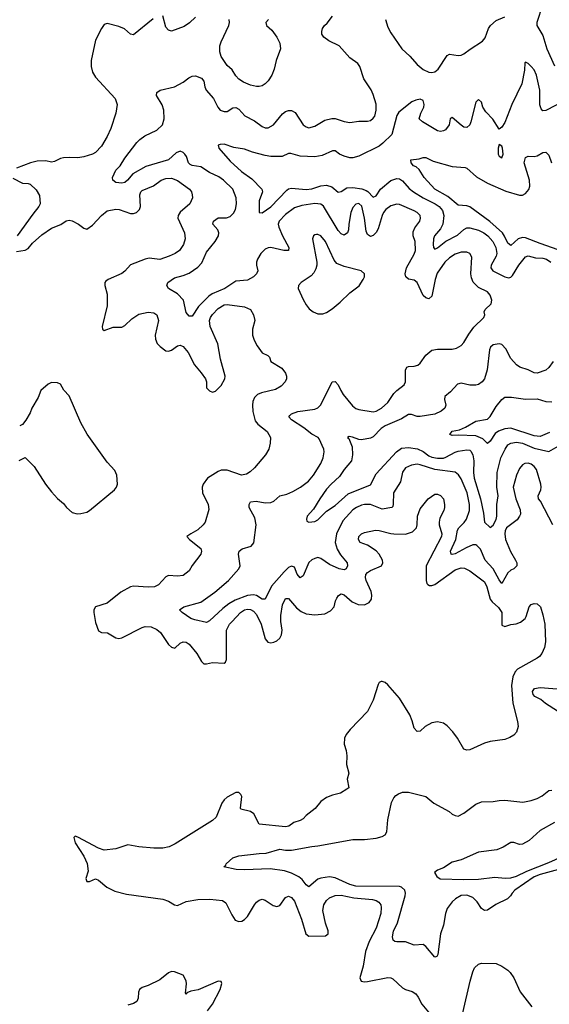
# Model space of a CAD drawing. Header units: inches. Extents: x 1954678 to 2060271, y 904822 to 1016299.
# Tile 143 of 256: x 1960432 to 1964053, y 957728 to 964470. Entities that reach past the tile are written whole.
import ezdxf

# ---------------------------------------------------------------- set-up
doc = ezdxf.new("R2010")
doc.units = ezdxf.units.IN
doc.header["$MEASUREMENT"] = 0
doc.layers.add('B9965', color=7, linetype='Continuous')
doc.layers.add('B9966', color=7, linetype='Continuous')

msp = doc.modelspace()

# ---------------------------------------------------------------- linework, layer by layer
at = {"layer": 'B9965', "color": 5}
for points, elevation in [([(1963818.2, 960000), (1963804.2, 959970), (1963794.9, 959910), (1963803.5, 959790), (1963835.8, 959664.2), (1963840.5, 959630), (1963829.7, 959590.3), (1963810, 959570.7), (1963784.5, 959555.5), (1963750, 959540.7), (1963650, 959527), (1963610, 959517), (1963510, 959470.8), (1963490, 959468), (1963470, 959476), (1963426, 959550), (1963392.8, 959592.8), (1963354.9, 959634.9), (1963330, 959653.4), (1963290, 959661.6), (1963250, 959654.4), (1963204, 959630), (1963170, 959598.8), (1963150, 959596), (1963130, 959618), (1963116.4, 959670), (1963099.5, 959710), (1963030, 959823.8), (1962950, 959914.9), (1962930, 959932.4), (1962910, 959939.3), (1962902.7, 959937.3), (1962890, 959930.7), (1962883.3, 959916.7), (1962849.7, 959810), (1962810, 959733), (1962691.1, 959610), (1962665.1, 959574.9), (1962653.7, 959550), (1962649.7, 959509.7), (1962665.1, 959465.1), (1962669.6, 959430), (1962666.6, 959370), (1962683.6, 959310), (1962671.8, 959270), (1962682, 959210), (1962670, 959201), (1962625.8, 959174.2), (1962570, 959160.3), (1962530, 959144.4), (1962490, 959115.5), (1962451.8, 959068.2), (1962390, 959019.7), (1962370, 958998.3), (1962350, 958986.3), (1962307, 958973), (1962272.8, 958947.2), (1962250, 958943.2), (1962070, 958961.1), (1962032.3, 959032.3), (1962010, 959048.8), (1961944.8, 959064.8), (1961941.3, 959070), (1961950, 959151), (1961943.9, 959163.9), (1961930, 959177.1), (1961910, 959177.6), (1961850, 959146.4), (1961830, 959128), (1961815.1, 959104.9), (1961775.1, 959010), (1961750, 958986), (1961493.9, 958826.1), (1961453, 958807), (1961410, 958796.9), (1961350, 958796.5), (1961245.8, 958805.8), (1961170, 958819.6), (1961090, 958793.4), (1961010, 958783.1), (1960970, 958797), (1960830, 958872.7), (1960810, 958879.1), (1960802, 958870), (1960810, 958833.2), (1960870, 958741.3), (1960892.6, 958692.6), (1960899.3, 958640.7), (1960883.9, 958590), (1960889.8, 958569.8), (1960910, 958567.8), (1960950, 958587.6), (1960970, 958578.4), (1961026.6, 958530), (1961083.1, 958503.1), (1961162, 958482), (1961410, 958447.8), (1961450, 958434.2), (1961490, 958408), (1961510, 958403.5), (1961570, 958432.3), (1961650, 958445.8), (1961731.4, 958448.6), (1961817.8, 958437.8), (1961842.2, 958422.3), (1961881.7, 958341.7), (1961905, 958305), (1961930, 958294.3), (1961950, 958298), (1961970, 958309.7), (1961990, 958329.7), (1962037.3, 958410), (1962050, 958426.6), (1962070, 958441.7), (1962090, 958446.9), (1962110, 958442), (1962165.5, 958405.5), (1962190, 958397.6), (1962210, 958404.5), (1962250, 958459.6), (1962270, 958468), (1962290, 958458.3), (1962310, 958433.3), (1962358.6, 958310), (1962387.4, 958210), (1962410, 958194), (1962522.5, 958197.5), (1962542, 958210), (1962541.8, 958230), (1962523, 958283), (1962505.3, 958370), (1962511.9, 958410), (1962530, 958439.8), (1962550, 958456.8), (1962590, 958472), (1962630, 958474.4), (1962716.4, 958456.4), (1962844.8, 958444.8), (1962870, 958438), (1962888.2, 958428.2), (1962900.9, 958410), (1962904.8, 958390), (1962901.1, 958350), (1962870, 958250.4), (1962822.7, 958157.3), (1962796.8, 958090), (1962781.4, 957990), (1962758.3, 957910), (1962767.2, 957887.3), (1962790, 957881.7), (1962810, 957883.5), (1962950, 957911.2), (1962970, 957909.6), (1962983.3, 957903.3), (1963050, 957840.9), (1963070, 957829.5), (1963115.9, 957815.9), (1963140.7, 957800.7), (1963157.7, 957777.7), (1963180.7, 957730), (1963239.4, 957659.4)], 580), ([(1964110, 959734.9), (1964028, 959788), (1963996, 959816), (1963955.4, 959835.4), (1963942.7, 959850), (1963939.2, 959870), (1963942.6, 959877.4), (1963952, 959890), (1963990, 959898.3), (1964221.6, 959878.4)], 560), ([(1964116.4, 958650), (1963990, 958616.2), (1963950, 958600.1), (1963818.5, 958510), (1963799.6, 958490), (1963788.9, 958470), (1963767, 958450), (1963688.3, 958411.7), (1963630, 958372.9), (1963610, 958370.8), (1963590, 958384.2), (1963561, 958430), (1963530, 958458.6), (1963490, 958474.9), (1963450, 958472), (1963411.7, 958450), (1963388.9, 958430), (1963355.1, 958384.9), (1963343.2, 958350), (1963331, 958269), (1963309.2, 958210), (1963291.9, 958068.1), (1963283.8, 958056.2), (1963270, 958051.8), (1963210, 958123.5), (1963190, 958137.4), (1963130, 958133.3), (1963070, 958154.7), (1963010, 958154.7), (1962997.2, 958157.2), (1962986.3, 958166.3), (1962982, 958190), (1962988.7, 958228.7), (1963015.2, 958284.8), (1963067.4, 958470), (1963069.9, 958490), (1963064.7, 958510), (1963042, 958530), (1963030, 958533.7), (1962730, 958536.4), (1962690, 958547.3), (1962590, 958592.9), (1962550, 958600.2), (1962490, 958592.6), (1962470, 958585.2), (1962410, 958533.3), (1962390, 958546.3), (1962362.8, 958582.8), (1962340.9, 958600.9), (1962290, 958625.7), (1962241.9, 958641.9), (1962145.2, 958654.8), (1961970, 958649.6), (1961912, 958652), (1961828, 958670), (1961840.4, 958679.6), (1961844, 958690), (1961889.6, 958730), (1961930, 958745.2), (1962070, 958761), (1962118, 958762), (1962210, 958789.1), (1962250, 958783.2), (1962290, 958784.5), (1962430, 958809.4), (1962470, 958812.3), (1962710, 958857.4), (1962790, 958856.9), (1962870, 958866.3), (1962910, 958876.5), (1962930.8, 958889.2), (1962942.2, 958910), (1962949.8, 958990), (1962973.5, 959110), (1962990, 959141.6), (1963003.4, 959156.6), (1963021.6, 959170), (1963050, 959180.2), (1963090, 959180.1), (1963210.2, 959150.2), (1963264.9, 959104.9), (1963368.8, 959048.8), (1963390, 959030.5), (1963410, 959020.5), (1963430, 959017.1), (1963470, 959035.8), (1963550, 959098.4), (1963590, 959114.4), (1963670, 959115.5), (1963710, 959123.8), (1963750, 959125.3), (1963873, 959113), (1963930, 959123.1), (1963970, 959137.7), (1964003.7, 959156.3), (1964050, 959192.9), (1964070, 959194.9)], 560), ([(1964090, 958972.6), (1963990, 958917.3), (1963915.8, 958850), (1963870, 958823.6), (1963850, 958822), (1963810, 958836.5), (1963790, 958834.9), (1963737, 958803), (1963694.1, 958785.9), (1963570, 958770.4), (1963450, 958716.3), (1963390, 958701.6), (1963330, 958663), (1963290, 958647.3), (1963269.5, 958630.5), (1963284.1, 958604.1), (1963307.3, 958587.3), (1963470, 958582.9), (1963570, 958585.8), (1963681.8, 958598.2), (1963751.4, 958591.4), (1963790, 958594.6), (1963830, 958606.2), (1963900.2, 958639.8), (1964050, 958698.2), (1964141.1, 958738.9)], 540), ([(1963461.6, 957670), (1963513.1, 957886.9), (1963530.3, 957949.8), (1963542.5, 957977.5), (1963570, 958003.7), (1963590, 958009.5), (1963690, 958006.9), (1963729.5, 957990), (1963770, 957961.6), (1963785.5, 957945.5), (1963810, 957909.3), (1963854, 957814), (1963933.6, 957710)], 580), ([(1961716.8, 957683.2), (1961751.1, 957728.9), (1961801.7, 957830), (1961814, 957870), (1961810, 957884.7), (1961790, 957885.5), (1961652.8, 957827.2), (1961602, 957818), (1961573.6, 957806.4), (1961570, 957794), (1961564.7, 957804.7), (1961572.8, 957867.2), (1961570.5, 957889.5), (1961550, 957926.8), (1961490, 957950.4), (1961470, 957952.2), (1961450, 957944.4), (1961390, 957895.6), (1961310, 957856.9), (1961270, 957842.7), (1961251.5, 957830), (1961244.5, 957810), (1961242.8, 957770), (1961232.5, 957747.5), (1961210, 957732.4), (1961170, 957722.6)], 580)]:
    msp.add_lwpolyline(points, dxfattribs=dict(at, elevation=elevation))
at = {"layer": 'B9966', "color": 5}
for points, elevation in [([(1964007.5, 964570), (1963967.7, 964450), (1963967.2, 964430), (1964010, 964362.4), (1964036.3, 964270), (1964090, 964154)], 560), ([(1964078.4, 961010), (1963993.4, 961173.4), (1963980.7, 961190), (1963978.4, 961210), (1963994.7, 961250), (1963997.4, 961270), (1963995.4, 961290), (1963965.7, 961390), (1963951.2, 961411.2), (1963930, 961425.4), (1963910, 961432.3), (1963886.8, 961430), (1963870, 961421.6), (1963850, 961397), (1963828.3, 961350), (1963806.7, 961270), (1963825.2, 961190), (1963853.8, 961113.8), (1963855.5, 961084.5), (1963850.6, 961069.4), (1963833.8, 961046.2), (1963761.8, 960990), (1963751.3, 960970), (1963748.4, 960950), (1963754.4, 960910), (1963789.1, 960829.1), (1963823.5, 960770), (1963830.9, 960750), (1963830.9, 960730), (1963811.7, 960710), (1963790, 960701.6), (1963770, 960682.3), (1963730, 960609.6), (1963710, 960634.8), (1963668.8, 960708.8), (1963615.8, 960770), (1963584, 960844), (1963558.3, 960870), (1963550, 960874), (1963530, 960873.3), (1963485.8, 960854.2), (1963410, 960811.6), (1963390, 960807), (1963382.4, 960810), (1963378.2, 960830), (1963415.2, 960910), (1963426.6, 960973.4), (1963434.1, 960990), (1963472.3, 961027.7), (1963487.3, 961050), (1963508.4, 961110), (1963507, 961150), (1963490.8, 961230), (1963450, 961326.9), (1963432.5, 961352.5), (1963410, 961370.7), (1963270, 961388.9), (1963170, 961422.4), (1963150, 961425.9), (1963110, 961420.6), (1963070, 961400.3), (1963049, 961371), (1963035.3, 961304.7), (1962988.6, 961230), (1962986.6, 961153.4), (1962983.1, 961136.9), (1962976.3, 961130), (1962910, 961119.1), (1962830, 961149.9), (1962790.1, 961149.9), (1962770, 961144.6), (1962736.1, 961130), (1962710, 961112.7), (1962642.6, 961037.4), (1962597.5, 960950), (1962589.6, 960890), (1962603.4, 960843.4), (1962626.6, 960806.6), (1962671.6, 960750), (1962674.3, 960730), (1962664, 960710), (1962650, 960703.5), (1962616, 960710), (1962550, 960740.2), (1962490, 960781.1), (1962470, 960786.2), (1962450, 960780.7), (1962428.7, 960771.3), (1962408, 960752), (1962370, 960660.7), (1962350, 960647.8), (1962330, 960674), (1962310, 960721.5), (1962290, 960728.4), (1962270, 960717.8), (1962240.3, 960690), (1962154, 960590), (1962110, 960501.1), (1962090, 960502.9), (1962050, 960526.1), (1962031, 960531), (1961990, 960527.9), (1961904.5, 960495.5), (1961861.8, 960470), (1961821.1, 960438.9), (1961730, 960353.3), (1961710, 960342.6), (1961630, 960359.5), (1961602, 960370), (1961542.7, 960410), (1961524, 960430), (1961554, 960450), (1961670, 960480.9), (1961766, 960550), (1961858.5, 960630), (1961930, 960708.7), (1961940.4, 960730), (1961928.8, 960810), (1961931.8, 960830), (1961953.5, 960846.5), (1962014.4, 960865.6), (1962032.8, 960887.2), (1962049.8, 961010.2), (1962039.5, 961059.5), (1962002, 961130), (1962000.4, 961150), (1962010, 961168), (1962047.9, 961172.1), (1962110, 961161.4), (1962150, 961164.5), (1962170, 961173.1), (1962210, 961208.8), (1962258.9, 961221.1), (1962300.5, 961239.5), (1962352.6, 961270), (1962406.3, 961310), (1962442, 961350), (1962491, 961430), (1962506.9, 961470), (1962514.3, 961510), (1962511.2, 961530), (1962480.5, 961600.5), (1962473, 961610), (1962430, 961632.4), (1962375.5, 961675.5), (1962291.2, 961730), (1962271.6, 961750), (1962280.1, 961759.9), (1962289.6, 961770), (1962333.9, 961786.1), (1962450, 961803.5), (1962470, 961811.5), (1962490, 961833.7), (1962569.6, 961990), (1962590, 961992.7), (1962610, 961970.5), (1962627.2, 961930), (1962643.9, 961903.9), (1962706.9, 961826.9), (1962730, 961808.2), (1962750, 961800.2), (1962850, 961785.5), (1962870, 961790.3), (1962905.1, 961810), (1962950, 961848.7), (1962990.6, 961909.4), (1963009.7, 961930), (1963061.3, 961970), (1963071, 961990), (1963069.8, 962070.2), (1963079.5, 962090), (1963090, 962096), (1963130, 962097.7), (1963154.9, 962105.1), (1963170, 962117.1), (1963210, 962171.8), (1963250, 962206.5), (1963290, 962214), (1963390, 962213.8), (1963418.7, 962221.3), (1963450, 962239.5), (1963470, 962258.4), (1963502.9, 962317.1), (1963536.5, 962363.5), (1963605.6, 962430), (1963612.6, 962450), (1963608.2, 962470), (1963614.8, 962485.2), (1963654.9, 962525.1), (1963661.5, 962550), (1963650, 962584.5), (1963630, 962606.6), (1963570, 962635.9), (1963533.1, 962673.1), (1963521.8, 962701.8), (1963517.9, 962730), (1963524.7, 962844.8), (1963510, 962869.6), (1963490, 962877.3), (1963450, 962877.8), (1963410, 962863.5), (1963370, 962838.9), (1963339.8, 962810), (1963286.4, 962733.6), (1963271.9, 962690), (1963250, 962577.2), (1963230, 962559.6), (1963210, 962564.4), (1963190, 962582.3), (1963150, 962671), (1963130, 962685.6), (1963090, 962694.2), (1963072.2, 962710), (1963068.4, 962730), (1963076.8, 962770), (1963130, 962864.6), (1963137.7, 962890), (1963136.8, 962950), (1963123.2, 962990), (1963122.5, 963017.5), (1963135, 963045), (1963167.1, 963090), (1963173.5, 963110), (1963169.7, 963130), (1963149.6, 963150), (1963130, 963161.4), (1963030, 963203.8), (1963010, 963206.2), (1962970, 963194.8), (1962934.6, 963170), (1962919.3, 963150), (1962909.5, 963130), (1962882.8, 963037.2), (1962870, 963012.6), (1962850, 962991), (1962830, 962985.1), (1962810, 962998.7), (1962801.2, 963021.2), (1962789.9, 963110), (1962772.3, 963192.3), (1962750, 963211.6), (1962730, 963207.1), (1962710, 963184.2), (1962696, 963150), (1962681.7, 963070), (1962680.7, 963030), (1962674, 963010), (1962650, 962995.1), (1962630, 963002.7), (1962610, 963026), (1962510, 963194), (1962490, 963206.3), (1962450, 963211.2), (1962361.9, 963198.1), (1962310, 963180.6), (1962250, 963136.8), (1962205.4, 963090), (1962199.8, 963070), (1962203.5, 963050), (1962228.9, 962988.9), (1962272.3, 962910), (1962270.4, 962890), (1962237.2, 962890), (1962150, 962910.5), (1962130, 962907.8), (1962110, 962897.5), (1962081.5, 962870), (1962057.6, 962830), (1962050.8, 962810), (1962050.8, 962790), (1962059.2, 962750), (1962050.8, 962730), (1962030.9, 962710), (1961990, 962686.4), (1961910, 962678.8), (1961834.4, 962630), (1961747.1, 962592.9), (1961724.1, 962575.9), (1961653.4, 962506.6), (1961610, 962440.9), (1961590, 962440.9), (1961570, 962464), (1961552.8, 962550), (1961510, 962593.6), (1961449.6, 962630), (1961438.4, 962650), (1961445.1, 962670), (1961490, 962703.2), (1961550, 962717.5), (1961590, 962735), (1961650, 962774.7), (1961676.1, 962804), (1961710, 962876.9), (1961769, 962950), (1961791.5, 962990), (1961793.3, 963010), (1961786.6, 963030), (1961752.6, 963070), (1961756.9, 963090), (1961790, 963112), (1961846.6, 963113.4), (1961870, 963122.9), (1961894.5, 963145.5), (1961907.1, 963170), (1961914, 963210), (1961911.5, 963250), (1961888.2, 963310), (1961825.8, 963370), (1961792.9, 963392.9), (1961730, 963423.7), (1961670, 963461.2), (1961610, 963471), (1961597.6, 963477.6), (1961586, 963490), (1961572.1, 963532.1), (1961560.9, 963550), (1961550, 963560.5), (1961530, 963569.3), (1961501.6, 963558.3), (1961449.8, 963509.8), (1961294.9, 963465.1), (1961206.1, 963413.9), (1961168.7, 963370), (1961150, 963356), (1961129.7, 963349.8), (1961090, 963355.6), (1961067.8, 963370), (1961065.7, 963390), (1961090, 963440.4), (1961119.7, 963470), (1961150, 963521.1), (1961231.9, 963630), (1961252.1, 963650), (1961286.5, 963673.5), (1961370, 963713.7), (1961407.2, 963750), (1961419.4, 963790), (1961417, 963850), (1961406.2, 963886.2), (1961368, 963950), (1961368.5, 963971.5), (1961392.7, 963987.3), (1961490, 964010.4), (1961550, 964043.1), (1961587.8, 964072.2), (1961610, 964083.2), (1961634.6, 964085.4), (1961675.6, 964070), (1961690.2, 964050), (1961697.3, 964010), (1961707.7, 963987.7), (1961756.9, 963930), (1961785.8, 963870), (1961803.6, 963850), (1961830, 963840.2), (1961850, 963841.2), (1961890, 963866), (1961910, 963868.2), (1961930, 963857.2), (1961971.8, 963811.8), (1962037.7, 963777.7), (1962090, 963738), (1962110, 963729.1), (1962130.7, 963729.3), (1962167.6, 963750), (1962230, 963824.9), (1962250, 963840.2), (1962270, 963848.2), (1962290, 963848), (1962314.6, 963834.6), (1962370, 963750.5), (1962390, 963737.1), (1962410, 963730.4), (1962450, 963741.3), (1962519.3, 963780.7), (1962567.1, 963792.9), (1962590, 963792.9), (1962650, 963772.7), (1962690, 963765.7), (1962750, 963774), (1962810, 963774.4), (1962830, 963780.4), (1962850, 963795.5), (1962859.7, 963810), (1962869.7, 963850), (1962869.7, 963890.3), (1962850, 963958.7), (1962834.6, 963990), (1962785, 964065), (1962757.8, 964150), (1962743.4, 964170), (1962688.8, 964208.8), (1962615.3, 964290), (1962545.8, 964325.8), (1962511.9, 964350), (1962499, 964370), (1962498.6, 964390), (1962502.7, 964410), (1962515.4, 964430), (1962533.9, 964446.1), (1962570, 964495)], 560), ([(1961633.8, 964486.2), (1961592.7, 964447.3), (1961555.7, 964424.3), (1961470, 964391.8), (1961450, 964398), (1961430, 964419.1), (1961410, 964497.1)], 580), ([(1961344.5, 964475.5), (1961210, 964366.8), (1961190, 964370.7), (1961147.3, 964407.3), (1961110, 964423.1), (1961030, 964443.1), (1961010, 964435.8), (1960990, 964410.4), (1960950.9, 964330), (1960921, 964190), (1960920.6, 964150), (1960929.9, 964110), (1960950, 964075.3), (1961084.5, 963930), (1961098.6, 963890), (1961088.8, 963830), (1961054.3, 963725.7), (1961030, 963670.2), (1960990, 963603.6), (1960950, 963561.5), (1960929.9, 963550.1), (1960870, 963531), (1960830, 963523.5), (1960770, 963526.7), (1960730, 963523.8), (1960710, 963520.2), (1960670, 963499.6), (1960650, 963494.6), (1960610, 963503.6), (1960550, 963501.2), (1960505.2, 963490), (1960410, 963453.7)], 580), ([(1962134, 964470), (1962115.3, 964450), (1962119, 964430), (1962157, 964397), (1962189.7, 964350), (1962211.2, 964310), (1962214.7, 964270), (1962184.7, 964190), (1962172, 964130), (1962156.2, 964090), (1962130, 964050.6), (1962110, 964030.4), (1962090, 964017.6), (1962070, 964012), (1962050, 964011.7), (1962010, 964021.5), (1961962.3, 964042.3), (1961930, 964063.1), (1961910, 964084.9), (1961885.4, 964125.4), (1961850, 964155.8), (1961810, 964217.3), (1961799.6, 964250), (1961801.2, 964290), (1961810, 964318.4), (1961862.3, 964430), (1961866.5, 964450), (1961863.6, 964470)], 580), ([(1962932.7, 964470), (1962950, 964419.5), (1962970, 964378.9), (1963043.9, 964270), (1963099.8, 964219.8), (1963150, 964163.1), (1963190, 964128.4), (1963230, 964110.4), (1963250, 964108.5), (1963270, 964112.4), (1963293.6, 964130), (1963354.6, 964225.4), (1963370, 964233.4), (1963430, 964224), (1963450, 964226), (1963470, 964235.3), (1963511.6, 964268.4), (1963596.3, 964323.7), (1963613.9, 964346.1), (1963638.9, 964410), (1963651.9, 964430), (1963690, 964464.2), (1963750, 964489.1)], 560), ([(1964162.9, 963917.1), (1964030, 963848), (1964010, 963845.7), (1963998.4, 963858.4), (1963987.9, 963887.9), (1963988, 963988), (1963966.2, 964090), (1963950, 964126.4), (1963930, 964150.4), (1963910, 964170.5), (1963890, 964178), (1963886.3, 964173.7), (1963884.7, 964124.7), (1963866.6, 964030), (1963798.4, 963890), (1963750, 963767), (1963730, 963734.9), (1963710, 963720.7), (1963668.2, 963788.2), (1963618.6, 963838.6), (1963598.7, 963870), (1963590, 963904.7), (1963570, 963922.8), (1963550, 963904.7), (1963516.8, 963770), (1963510, 963750.6), (1963490, 963732.4), (1963470, 963734), (1963450, 963746.7), (1963390, 963800.5), (1963376, 963790), (1963367.8, 963750), (1963343.3, 963716.7), (1963330, 963708.4), (1963310, 963704.4), (1963290, 963708.5), (1963186.5, 963770), (1963164, 963790), (1963175.7, 963830), (1963195.7, 963870), (1963198.4, 963890), (1963190, 963916.2), (1963170, 963926.5), (1963140.1, 963919.9), (1963113.3, 963906.7), (1963023.9, 963836.1), (1963010, 963813), (1962975.7, 963684.3), (1962916.1, 963623.9), (1962890, 963604.8), (1962750, 963535.3), (1962710, 963522.8), (1962690, 963523), (1962650, 963534.4), (1962618.9, 963550), (1962590, 963571.5), (1962570, 963571.3), (1962499.7, 963540.3), (1962450, 963531.9), (1962350, 963534.2), (1962286.7, 963553.3), (1962270, 963552.7), (1962226.7, 963533.3), (1962150, 963533), (1962110, 963539.1), (1962023.2, 963563.2), (1961970, 963583.8), (1961895.6, 963595.6), (1961830, 963617.3), (1961803.7, 963616.3), (1961789, 963610), (1961793.2, 963590), (1961870, 963501.3), (1961947.8, 963430), (1962020, 963380), (1962087.8, 963310), (1962091.5, 963290), (1962069.8, 963229.8), (1962070, 963149), (1962090, 963146.3), (1962150, 963188), (1962258.3, 963301.7), (1962270, 963310.6), (1962290, 963316.8), (1962390, 963306.6), (1962430, 963311.9), (1962490, 963332.5), (1962530, 963336.4), (1962565.6, 963325.6), (1962610, 963289), (1962630, 963292.7), (1962670, 963317.8), (1962710, 963321.2), (1962771.1, 963311.1), (1962801.1, 963301.1), (1962813.6, 963293.6), (1962850, 963255.3), (1962870, 963263.8), (1962898, 963310), (1962970, 963368.7), (1963010, 963381.7), (1963030, 963379.1), (1963050, 963366.3), (1963095, 963315), (1963125.8, 963290), (1963189.8, 963250), (1963272.4, 963210), (1963300.2, 963190), (1963322.6, 963162.6), (1963332.5, 963130), (1963325.9, 963070), (1963310, 963038.4), (1963269.5, 962990.5), (1963260.8, 962970), (1963258.6, 962930), (1963262.2, 962910), (1963270, 962898.7), (1963290, 962908.7), (1963346.2, 962953.8), (1963425.3, 962994.7), (1963470, 963034.2), (1963490, 963044.8), (1963510, 963044.9), (1963570, 963027.7), (1963606, 963010), (1963633.4, 962990), (1963667.3, 962950), (1963688.7, 962910), (1963694.3, 962870), (1963689.9, 962850), (1963655, 962790), (1963652.7, 962770), (1963668.2, 962750), (1963750, 962708.1), (1963776.9, 962703.1), (1963790, 962706.3), (1963802.7, 962717.3), (1963845.6, 962790), (1963890, 962846.8), (1963910, 962852.4), (1963958.9, 962838.9), (1964010, 962835.9), (1964033.7, 962830), (1964063.5, 962810)], 540), ([(1964115.1, 962895.1), (1963990, 962936.5), (1963890, 962976.1), (1963870, 962977.9), (1963841.5, 962970), (1963790, 962923.5), (1963770, 962940.4), (1963748.3, 962988.3), (1963732.9, 963010), (1963647.5, 963087.5), (1963510, 963188.5), (1963490, 963195.8), (1963430, 963198.7), (1963359.6, 963259.6), (1963269.7, 963310), (1963197.6, 963390), (1963164.2, 963444.2), (1963142.7, 963462.7), (1963125.6, 963470), (1963107.8, 963490), (1963106.6, 963510), (1963163.9, 963516.1), (1963190, 963527.3), (1963210, 963525.5), (1963260.2, 963500.2), (1963390, 963464.9), (1963477.6, 963457.6), (1963490, 963453.4), (1963554.8, 963394.8), (1963630, 963351.6), (1963756.6, 963296.6), (1963850, 963267.5), (1963870, 963269.2), (1963890, 963279.6), (1963912.7, 963307.3), (1963921.4, 963330), (1963918, 963370), (1963882.4, 963490), (1963890, 963526.8), (1963910, 963536.4), (1963950, 963533.4), (1963970, 963536.5), (1964010, 963560.8), (1964030, 963563.1), (1964050, 963541.6), (1964069.4, 963489.4)], 520), ([(1960385.7, 963385.7), (1960450, 963349.7), (1960489.3, 963349.3), (1960503.2, 963343.2), (1960544.7, 963304.8), (1960567.1, 963267.1), (1960571.7, 963210), (1960563.1, 963190), (1960521.3, 963138.7), (1960414.7, 962990)], 580), ([(1960410, 962883), (1960470, 962892.4), (1960490, 962903.5), (1960520, 962940), (1960583.1, 962996.9), (1960650, 963042.1), (1960712.4, 963067.6), (1960750, 963092.5), (1960770, 963096.5), (1960790, 963092.5), (1960833, 963070), (1960870, 963042.4), (1960890, 963036.3), (1960930, 963063.1), (1960990.9, 963130), (1961030, 963161.6), (1961090, 963172.1), (1961112.3, 963170), (1961190, 963143), (1961210, 963142.8), (1961230, 963149.8), (1961250.7, 963169.3), (1961257.7, 963190), (1961254.2, 963270), (1961260.3, 963290), (1961270, 963301.1), (1961346.9, 963333.1), (1961399.5, 963370), (1961430, 963382.2), (1961470, 963384.5), (1961509.8, 963369.8), (1961591.8, 963310), (1961605.6, 963290), (1961611.5, 963270), (1961613.3, 963250), (1961594.3, 963210), (1961528.1, 963151.9), (1961514.7, 963130), (1961513.3, 963110), (1961559.7, 963010), (1961563.5, 962970), (1961552.8, 962930), (1961523.6, 962890), (1961495.6, 962870), (1961454, 962850), (1961390, 962828.4), (1961316, 962836), (1961289.3, 962830.7), (1961189.8, 962790.2), (1961151.4, 962748.6), (1961130, 962732.9), (1961037, 962690), (1961021.4, 962678.6), (1961013.6, 962670), (1961013.7, 962650), (1961030.7, 962590), (1961028.6, 962510), (1960994.5, 962370), (1960997.6, 962350), (1961010, 962342.3), (1961070, 962363.5), (1961130, 962365.6), (1961150, 962376), (1961197.8, 962422.2), (1961247.3, 962452.7), (1961310, 962468.2), (1961350, 962463.4), (1961369.2, 962449.2), (1961379.9, 962410), (1961357.9, 962310), (1961361.4, 962281.4), (1961372.6, 962252.6), (1961391.9, 962231.9), (1961430, 962203.5), (1961450, 962199.7), (1961470, 962207.1), (1961510, 962237.7), (1961530, 962240.9), (1961550, 962232.9), (1961583.5, 962190), (1961625.9, 962105.9), (1961672.9, 962052.9), (1961702.2, 962010), (1961708.4, 961990), (1961710, 961948.7), (1961730, 961928.7), (1961750, 961919), (1961770, 961926), (1961810, 961965.6), (1961835.3, 962010), (1961837.6, 962030), (1961805.9, 962145.9), (1961785.5, 962250), (1961733.4, 962370), (1961730.7, 962410), (1961737.4, 962430), (1961749.4, 962450.6), (1961790, 962492.8), (1961830, 962517.3), (1961850, 962519.1), (1961970, 962503.1), (1962010, 962485.1), (1962031.1, 962450), (1962040.5, 962410), (1962024.4, 962350), (1962023.5, 962310), (1962034.7, 962274.7), (1962056.3, 962236.3), (1962088.9, 962188.9), (1962129.6, 962169.6), (1962139.6, 962159.6), (1962150, 962129.2), (1962224.8, 962084.8), (1962249.2, 962050), (1962257.2, 962030), (1962256, 962010), (1962246, 961990), (1962220.1, 961959.9), (1962181.5, 961938.5), (1962085.5, 961914.5), (1962057.6, 961902.4), (1962037.1, 961882.9), (1962025.4, 961854.6), (1962022.9, 961830), (1962027.1, 961787.1), (1962042.4, 961722.4), (1962060.2, 961700.2), (1962122.9, 961650), (1962147, 961610), (1962144.5, 961570), (1962135.1, 961530), (1962112, 961490), (1962038, 961402), (1962007, 961373), (1961982.6, 961357.4), (1961948.7, 961351.3), (1961850, 961386), (1961810, 961384.7), (1961790, 961377.1), (1961715.4, 961330), (1961685.6, 961290), (1961679.3, 961270), (1961681, 961230), (1961720.7, 961150), (1961724.1, 961115.9), (1961700.4, 961030), (1961686.6, 961010), (1961650, 960977.1), (1961600.9, 960950), (1961575.1, 960930), (1961593.3, 960910), (1961669.4, 960850), (1961674, 960830), (1961669.6, 960810), (1961610, 960733.4), (1961590, 960696.3), (1961550, 960664.9), (1961510, 960658.7), (1961450, 960663.7), (1961430, 960655.8), (1961380.3, 960599.7), (1961353.4, 960586.6), (1961310, 960583.2), (1961210, 960590.2), (1961190, 960586), (1961122.4, 960550), (1961030, 960474), (1960950.5, 960449.5), (1960938.8, 960430), (1960938.4, 960410), (1960950, 960342), (1960970, 960285), (1960990, 960274.6), (1961031.5, 960271.5), (1961090, 960237.6), (1961110, 960232.1), (1961130, 960237.3), (1961270, 960308.4), (1961290, 960314), (1961330, 960311.8), (1961370, 960294.7), (1961394.6, 960274.6), (1961450, 960192), (1961470, 960173.1), (1961492.4, 960167.6), (1961530, 960199.7), (1961550, 960209.7), (1961570, 960208), (1961590, 960194.7), (1961642.2, 960130), (1961674.6, 960074.6), (1961690, 960059.7), (1961710, 960059.2), (1961750, 960069.1), (1961830, 960063.9), (1961839.5, 960070), (1961846, 960090), (1961846.8, 960290), (1961867.2, 960330), (1961884, 960350), (1961942.7, 960410), (1961970, 960428.5), (1961990, 960432.9), (1962010, 960430.5), (1962030, 960419.1), (1962050, 960397), (1962081.9, 960330), (1962110, 960229.6), (1962127.9, 960207.9), (1962150, 960204), (1962170, 960206.8), (1962190, 960215.8), (1962210, 960235.1), (1962221.8, 960258.2), (1962227.3, 960290), (1962217.3, 960350), (1962217, 960390), (1962230, 960462.7), (1962250, 960507), (1962270, 960506), (1962323.5, 960443.5), (1962357, 960417), (1962390, 960402.6), (1962450, 960394.9), (1962517.7, 960402.3), (1962558.3, 960421.7), (1962581.7, 960450), (1962590.4, 960489.6), (1962600.7, 960510), (1962613, 960527), (1962630, 960539.3), (1962650, 960532), (1962704.7, 960484.7), (1962745.6, 960465.6), (1962790, 960463.1), (1962821, 960479), (1962837.1, 960502.9), (1962840.5, 960530), (1962835, 960555), (1962800.7, 960630), (1962796.6, 960650), (1962799.8, 960670), (1962810, 960684.1), (1962830, 960698.8), (1962905.3, 960730), (1962915.2, 960750), (1962912.5, 960770), (1962890.1, 960810.1), (1962870, 960833.6), (1962810, 960872.4), (1962761, 960890), (1962748.2, 960910), (1962750.7, 960930), (1962770, 960949.3), (1962790, 960958.4), (1962865.9, 960974.1), (1962890, 960972.8), (1962970, 960950.6), (1962990, 960949.2), (1963070, 960947.7), (1963117.6, 960962.4), (1963145.2, 960990), (1963150.3, 961010), (1963152, 961070), (1963170, 961121.2), (1963224, 961190), (1963270, 961220.9), (1963290, 961220.9), (1963310, 961212.3), (1963329.3, 961190), (1963337, 961150), (1963336.2, 961130), (1963331.8, 961110), (1963304.1, 961055.9), (1963299.3, 961030), (1963300.3, 961010), (1963318.4, 960950), (1963315.6, 960930), (1963211.7, 960730), (1963210.6, 960630), (1963215.1, 960610), (1963221.9, 960601.9), (1963234.6, 960594.6), (1963250, 960594.6), (1963270, 960602), (1963410, 960703.9), (1963450, 960716), (1963473.9, 960713.9), (1963510, 960696.8), (1963610, 960621.4), (1963627.5, 960587.5), (1963650, 960501.4), (1963663.2, 960483.2), (1963705.6, 960445.6), (1963728.2, 960410), (1963730, 960323.7), (1963750, 960315.4), (1963790, 960327.5), (1963827.3, 960332.7), (1963856.5, 960343.5), (1963888.2, 960370), (1963896.3, 960383.7), (1963914.8, 960450), (1963930, 960465.2), (1963950, 960472.3), (1963970, 960469.3), (1963992.7, 960450), (1964010, 960395.3), (1964023, 960330), (1964027.8, 960210), (1964020.5, 960170), (1964002.9, 960130), (1963986.6, 960110), (1963970, 960098.4), (1963836.9, 960023.1), (1963818.8, 960001.2), (1963818.2, 960000)], 580), ([(1964079.7, 962130), (1964050, 962088.9), (1964030, 962070.2), (1963970, 962048.9), (1963950, 962051.8), (1963910, 962073.4), (1963851.4, 962091.4), (1963830, 962107), (1963791.5, 962150), (1963755.2, 962215.2), (1963730, 962245.5), (1963710, 962250.3), (1963670, 962242.7), (1963652.2, 962227.8), (1963644.1, 962210), (1963628.1, 962071.9), (1963610, 962010.4), (1963595.1, 961990), (1963570, 961971.7), (1963550, 961966.5), (1963510, 961967.1), (1963450, 961982), (1963424.9, 961975.1), (1963377.2, 961922.8), (1963339.2, 961890), (1963337.4, 961870), (1963346.4, 961830), (1963339.7, 961810), (1963314.7, 961790), (1963270, 961769.5), (1963170, 961752.5), (1963150, 961752.1), (1963110, 961765.8), (1963090, 961767.5), (1963042.5, 961737.5), (1962930, 961688.3), (1962904.2, 961670), (1962850, 961613.7), (1962830, 961603.5), (1962770, 961592.8), (1962750, 961595.6), (1962708.5, 961611.5), (1962685.3, 961614.7), (1962674, 961610), (1962682, 961602), (1962704.3, 961544.3), (1962707.5, 961490), (1962700.8, 961450), (1962650, 961389.2), (1962619.1, 961340.9), (1962560.7, 961290), (1962530, 961255.2), (1962483.9, 961190), (1962441.1, 961118.9), (1962398, 961070), (1962393.2, 961050), (1962395.3, 961035.3), (1962409.5, 961029.5), (1962450, 961034), (1962470, 961045.6), (1962530, 961104.8), (1962590, 961142.6), (1962677.1, 961222.9), (1962830, 961284.4), (1962870, 961359.8), (1963008.4, 961511.6), (1963043.3, 961536.7), (1963090, 961541.3), (1963151.2, 961531.2), (1963190, 961512.5), (1963230, 961484.4), (1963250, 961475.3), (1963290, 961466.8), (1963330, 961468.4), (1963346.1, 961473.9), (1963410, 961508.9), (1963430, 961514.9), (1963490, 961524), (1963510, 961522.2), (1963516.5, 961516.5), (1963529.9, 961489.9), (1963537, 961450), (1963535.4, 961370), (1963539.6, 961330), (1963583.4, 961190), (1963604.2, 961090), (1963609.7, 961030), (1963650, 960993.6), (1963670, 961009.6), (1963690, 961047.6), (1963694.2, 961070), (1963694.3, 961150), (1963703.9, 961210), (1963695.6, 961270), (1963696.3, 961370), (1963722.6, 961470), (1963750.8, 961530), (1963770, 961558.5), (1963790, 961571.1), (1963830, 961576.3), (1963870, 961570.7), (1963950, 961536), (1964050, 961513.7), (1964130, 961559.8)], 540), ([(1960428.7, 961451.3), (1960470, 961471.3), (1960531, 961410), (1960607.3, 961290), (1960650, 961238), (1960690.9, 961190.9), (1960730, 961158), (1960751, 961130), (1960790, 961094.8), (1960825.5, 961085.5), (1960850, 961088), (1960890, 961097.1), (1960910, 961108.2), (1961079.3, 961250), (1961094, 961270), (1961100.7, 961290), (1961096, 961350), (1961082.7, 961382.7), (1961030, 961439), (1960892.7, 961632.7), (1960849.6, 961710), (1960770, 961894), (1960732.9, 961932.9), (1960710, 961973.2), (1960690, 961983.7), (1960650, 961984.5), (1960625.1, 961974.9), (1960576.3, 961930), (1960557.6, 961882.4), (1960514, 961810), (1960502.5, 961777.5), (1960473.2, 961726.8), (1960450, 961698), (1960431.6, 961688.4)], 620), ([(1964056, 961644), (1963990, 961615.9), (1963950, 961619.9), (1963790, 961673.4), (1963750, 961669.4), (1963707, 961653), (1963683.2, 961636.8), (1963650, 961582.9), (1963630, 961567), (1963598.9, 961598.9), (1963550, 961619.8), (1963430, 961625.4), (1963390, 961622.4), (1963373.2, 961630), (1963390, 961652), (1963439.3, 961660.7), (1963480.7, 961679.3), (1963550, 961721.7), (1963630, 961734), (1963650, 961753.7), (1963690, 961820.3), (1963730, 961868.4), (1963750, 961884.4), (1963795.3, 961884.7), (1963890, 961871.7), (1963970, 961874.1), (1964030, 961856), (1964070, 961852.7)], 520)]:
    msp.add_lwpolyline(points, dxfattribs=dict(at, elevation=elevation))
for points, elevation in [([(1963710, 963615.3), (1963703, 963590), (1963703.8, 963550), (1963710, 963536), (1963730, 963524), (1963738.7, 963550), (1963733.7, 963590), (1963730, 963604)], 540), ([(1962470, 962999.6), (1962461.3, 962998.7), (1962450, 962997), (1962442, 962990), (1962434.9, 962970), (1962463.6, 962810), (1962463.6, 962790), (1962455.8, 962764.2), (1962443, 962737), (1962424, 962716), (1962357.3, 962670), (1962337.3, 962650), (1962335.5, 962630), (1962370, 962553.4), (1962390, 962516.3), (1962410.7, 962490), (1962438.8, 962470), (1962470, 962456.4), (1962503.9, 962456.1), (1962530, 962465.5), (1962569.3, 962490), (1962624.4, 962535.6), (1962690, 962598.8), (1962752.1, 962647.9), (1962781.2, 962690), (1962789, 962710), (1962788.9, 962728.9), (1962768, 962750), (1962650, 962778.9), (1962601.2, 962801.2), (1962582.6, 962822.6), (1962523.1, 962950), (1962490, 962989.6)], 580)]:
    msp.add_lwpolyline(points, close=True, dxfattribs=dict(at, elevation=elevation))

doc.saveas('drawing.dxf')
